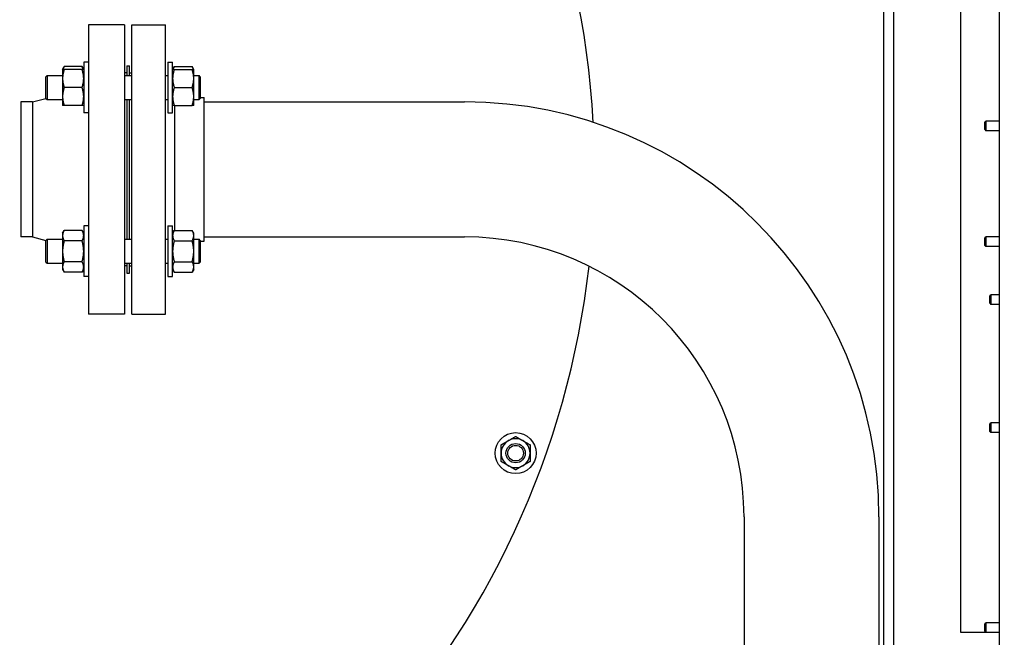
# Model space of a CAD drawing. Header units: inches. Extents: x 24 to 1128, y -58 to 748.
# Tile 114 of 256: x 211 to 237, y 224 to 240. Entities that reach past the tile are written whole.
import ezdxf

# ---------------------------------------------------------------- set-up
doc = ezdxf.new("R2010")
doc.units = ezdxf.units.IN
doc.header["$LTSCALE"] = 32
doc.header["$MEASUREMENT"] = 0
doc.layers.add('Dimension (ANSI)', color=7, linetype='Continuous', lineweight=25)
doc.layers.add('Visible (ANSI)', color=7, linetype='Continuous', lineweight=30)
doc.styles.add('Note Text (ANSI)', font='tahoma.ttf')
doc.dimstyles.new('SB Fraction-16 (ANSI)', dxfattribs={"dimscale": 32, "dimtxt": 0.125, "dimasz": 0.098425, "dimexe": 0.125, "dimexo": 0.0625, "dimgap": 0.031496, "dimtad": 0, "dimtih": 1, "dimtoh": 1, "dimdec": 4, "dimrnd": 1e-08, "dimzin": 0, "dimdsep": 46, "dimlunit": 5, "dimtxsty": 'Note Text (ANSI)', "dimcen": 0.09, "dimdle": 0.393701, "dimclrd": 256, "dimclre": 256, "dimclrt": 256, "dimadec": 0, "dimazin": 3, "dimtfac": 0.96, "dimtofl": 0, "dimtmove": 0, "dimatfit": 3, "dimfxl": 1, "dimfrac": 2, "dimtolj": 1, "dimtzin": 12, "dimlwd": -1, "dimlwe": -1, "dimarcsym": 0})

# ---------------------------------------------------------------- blocks, each defined once
blk = doc.blocks.new('*D17')
at = {"layer": 'Defpoints', "color": 0, "transparency": 16777216}
for p in [(257.225, 333.734), (233.912, 171.734), (300.059, 171.734)]:
    blk.add_point(p, dxfattribs=at)
at = {"layer": 'Dimension (ANSI)', "transparency": 16777216}
for p, q in [((259.225, 333.734), (304.059, 333.734)), ((300.059, 330.584), (300.059, 258.825)), ((300.059, 174.883), (300.059, 252.643)), ((235.912, 171.734), (304.059, 171.734))]:
    blk.add_line(p, q, dxfattribs=at)
for points in [[(299.534, 330.584), (300.584, 330.584), (300.059, 333.734)], [(299.534, 174.883), (300.584, 174.883), (300.059, 171.734)]]:
    blk.add_solid(points, dxfattribs=at)
at = {"layer": 'Dimension (ANSI)', "transparency": 16777216, "insert": (295.979, 257.817), "char_height": 4, "attachment_point": 1, "style": 'Note Text (ANSI)'}
blk.add_mtext('\\A1;162', dxfattribs=at)

msp = doc.modelspace()

# ---------------------------------------------------------------- linework, layer by layer
at = {"layer": 'Visible (ANSI)'}
for p, q in [((233.84967, 220.23806), (233.84967, 266.29617)), ((234.09967, 266.29617), (234.09967, 220.23806)), ((236.84967, 216.67117), (236.84967, 242.67117)), ((235.84967, 224.54617), (235.84967, 242.23816)), ((213.22467, 240.29617), (213.22467, 232.79617)), ((214.16467, 240.29617), (213.22467, 240.29617)), ((214.16467, 240.29617), (214.16467, 232.79617)), ((214.34717, 232.79617), (214.34717, 240.29617)), ((214.34717, 240.29617), (215.22717, 240.29617)), ((215.22717, 232.79617), (215.22717, 240.29617)), ((213.10267, 239.32374), (213.10267, 238.01124)), ((213.22467, 239.32374), (213.10267, 239.32374)), ((214.22467, 239.23367), (214.22467, 238.97999)), ((214.22467, 239.23367), (214.28717, 239.23367)), ((214.28717, 238.97999), (214.28717, 239.23367)), ((215.28767, 239.32374), (215.28767, 238.01124)), ((215.28767, 239.32374), (215.40967, 239.32374)), ((215.40967, 238.01124), (215.40967, 239.32374)), ((212.12467, 238.94869), (212.15597, 238.97999)), ((212.15597, 238.97999), (212.15597, 238.35499)), ((212.15597, 238.97999), (212.55567, 238.97999)), ((212.55567, 239.13624), (212.59754, 239.20876)), ((212.55567, 239.13624), (212.55567, 238.90186)), ((213.0608, 239.20876), (212.59754, 239.20876)), ((213.0608, 239.13624), (212.59754, 239.13624)), ((213.10267, 239.13624), (213.0608, 239.20876)), ((214.22467, 239.04617), (214.16467, 239.04617)), ((214.16467, 238.97999), (214.34717, 238.97999)), ((214.28717, 239.04617), (214.34717, 239.04617)), ((215.22717, 238.97999), (215.28767, 238.97999)), ((215.40967, 239.13624), (215.45154, 239.20876)), ((215.45154, 239.20876), (215.9148, 239.20876)), ((215.45154, 239.13624), (215.9148, 239.13624)), ((215.95667, 239.13624), (215.9148, 239.20876)), ((215.95667, 238.90186), (215.95667, 239.13624)), ((215.95667, 238.97999), (216.09337, 238.97999)), ((216.09337, 238.35499), (216.09337, 238.97999)), ((216.12467, 238.94869), (216.09337, 238.97999)), ((212.12467, 238.38629), (212.12467, 238.94869)), ((212.55567, 238.90186), (212.55567, 238.43311)), ((215.95667, 238.43311), (215.95667, 238.90186)), ((216.12467, 238.94869), (216.12467, 238.38629)), ((213.0608, 238.66749), (212.59754, 238.66749)), ((215.45154, 238.66749), (215.9148, 238.66749)), ((211.47467, 238.29617), (211.47467, 234.79617)), ((211.77356, 238.29617), (211.47467, 238.29617)), ((211.77356, 238.29617), (212.12467, 238.3869)), ((211.77356, 238.29617), (211.77356, 234.79617)), ((212.12467, 238.38629), (212.15597, 238.35499)), ((212.15597, 238.35499), (212.55567, 238.35499)), ((212.55567, 238.43311), (212.55567, 238.19874)), ((214.16467, 238.35499), (214.34717, 238.35499)), ((214.22467, 238.35499), (214.22467, 234.73735)), ((214.28717, 234.73735), (214.28717, 238.35499)), ((215.22717, 238.35499), (215.28767, 238.35499)), ((215.95667, 238.19874), (215.95667, 238.43311)), ((215.95667, 238.35499), (216.09337, 238.35499)), ((216.12467, 238.38629), (216.09337, 238.35499)), ((216.12467, 238.40617), (216.22717, 238.40617)), ((216.22717, 234.68617), (216.22717, 238.40617)), ((216.22717, 238.29617), (222.97517, 238.29617)), ((213.0608, 238.19874), (212.59754, 238.19874)), ((213.22467, 238.01124), (213.10267, 238.01124)), ((215.28767, 238.01124), (215.40967, 238.01124)), ((215.45154, 238.19874), (215.9148, 238.19874)), ((215.46717, 234.96612), (215.46717, 238.19874)), ((236.46967, 237.7655), (236.49941, 237.79617)), ((236.46967, 237.57684), (236.46967, 237.7655)), ((236.49941, 237.79617), (236.49941, 237.54617)), ((236.84967, 237.79617), (236.49941, 237.79617)), ((236.46967, 237.57684), (236.49941, 237.54617)), ((236.84967, 237.54617), (236.49941, 237.54617)), ((212.55567, 234.8936), (212.59754, 234.96612)), ((212.55567, 234.8936), (212.55567, 234.8308)), ((213.0608, 234.96612), (212.59754, 234.96612)), ((213.10267, 234.8936), (213.0608, 234.96612)), ((213.10267, 235.0811), (213.10267, 233.7686)), ((213.22467, 235.0811), (213.10267, 235.0811)), ((215.28767, 235.0811), (215.28767, 233.7686)), ((215.28767, 235.0811), (215.40967, 235.0811)), ((215.40967, 233.7686), (215.40967, 235.0811)), ((215.40967, 234.8936), (215.45154, 234.96612)), ((215.45154, 234.96612), (215.9148, 234.96612)), ((215.95667, 234.8936), (215.9148, 234.96612)), ((215.95667, 234.8308), (215.95667, 234.8936)), ((211.77356, 234.79617), (211.47467, 234.79617)), ((211.77356, 234.79617), (212.12467, 234.70543)), ((212.12467, 234.70605), (212.15597, 234.73735)), ((212.12467, 234.14365), (212.12467, 234.70605)), ((212.15597, 234.73735), (212.15597, 234.11235)), ((212.15597, 234.73735), (212.55567, 234.73735)), ((212.55567, 234.8308), (212.55567, 234.42485)), ((213.0608, 234.69548), (212.59754, 234.69548)), ((214.16467, 234.73735), (214.34717, 234.73735)), ((215.22717, 234.73735), (215.28767, 234.73735)), ((215.45154, 234.69548), (215.9148, 234.69548)), ((215.95667, 234.42485), (215.95667, 234.8308)), ((215.95667, 234.73735), (216.09337, 234.73735)), ((216.09337, 234.11235), (216.09337, 234.73735)), ((216.12467, 234.70605), (216.09337, 234.73735)), ((216.12467, 234.70605), (216.12467, 234.14365)), ((216.12467, 234.68617), (216.22717, 234.68617)), ((216.22717, 234.79617), (222.97517, 234.79617)), ((236.46967, 234.7655), (236.49941, 234.79617)), ((236.46967, 234.57684), (236.46967, 234.7655)), ((236.49941, 234.79617), (236.49941, 234.54617)), ((236.84967, 234.79617), (236.49941, 234.79617)), ((212.55567, 234.42485), (212.55567, 234.0189)), ((215.95667, 234.0189), (215.95667, 234.42485)), ((236.46967, 234.57684), (236.49941, 234.54617)), ((236.84967, 234.54617), (236.49941, 234.54617)), ((212.12467, 234.14365), (212.15597, 234.11235)), ((213.0608, 234.15422), (212.59754, 234.15422)), ((215.45154, 234.15422), (215.9148, 234.15422)), ((216.12467, 234.14365), (216.09337, 234.11235)), ((212.15597, 234.11235), (212.55567, 234.11235)), ((212.55567, 234.0189), (212.55567, 233.9561)), ((212.55567, 233.9561), (212.59754, 233.88358)), ((213.0608, 233.88358), (212.59754, 233.88358)), ((213.10267, 233.9561), (213.0608, 233.88358)), ((214.16467, 234.11235), (214.34717, 234.11235)), ((214.22467, 234.04617), (214.16467, 234.04617)), ((214.22467, 234.11235), (214.22467, 233.85867)), ((214.28717, 233.85867), (214.28717, 234.11235)), ((214.28717, 234.04617), (214.34717, 234.04617)), ((215.22717, 234.11235), (215.28767, 234.11235)), ((215.40967, 233.9561), (215.45154, 233.88358)), ((215.45154, 233.88358), (215.9148, 233.88358)), ((215.95667, 233.9561), (215.9148, 233.88358)), ((215.95667, 234.11235), (216.09337, 234.11235)), ((215.95667, 233.9561), (215.95667, 234.0189)), ((213.22467, 233.7686), (213.10267, 233.7686)), ((214.22467, 233.85867), (214.28717, 233.85867)), ((215.28767, 233.7686), (215.40967, 233.7686)), ((236.59967, 233.2655), (236.62941, 233.29617)), ((236.59967, 233.07684), (236.59967, 233.2655)), ((236.62941, 233.29617), (236.62941, 233.04617)), ((236.84967, 233.29617), (236.62941, 233.29617)), ((236.59967, 233.07684), (236.62941, 233.04617)), ((236.84967, 233.04617), (236.62941, 233.04617)), ((214.16467, 232.79617), (213.22467, 232.79617)), ((214.34717, 232.79617), (215.22717, 232.79617)), ((236.59967, 229.9455), (236.62941, 229.97617)), ((236.59967, 229.75684), (236.59967, 229.9455)), ((236.62941, 229.97617), (236.62941, 229.72617)), ((236.84967, 229.97617), (236.62941, 229.97617)), ((236.59967, 229.75684), (236.62941, 229.72617)), ((236.84967, 229.72617), (236.62941, 229.72617)), ((230.22517, 227.54617), (230.22517, 220.49161)), ((233.72517, 227.54617), (233.72517, 220.07006)), ((236.46967, 224.7655), (236.49941, 224.79617)), ((236.46967, 224.57684), (236.46967, 224.7655)), ((236.49941, 224.79617), (236.49941, 224.54617)), ((236.84967, 224.79617), (236.49941, 224.79617)), ((236.49941, 224.54617), (235.84967, 224.54617)), ((236.46967, 224.57684), (236.49941, 224.54617)), ((236.84967, 224.54617), (236.49941, 224.54617))]:
    msp.add_line(p, q, dxfattribs=at)
for radius in [0.53125, 0.25014, 0.25, 0.20281]:
    msp.add_circle((224.30306, 229.19274), radius, dxfattribs=at)
for centre, radius, start, end in [((204.09967, 236.54617), 22.25, 3.136973, 222.13328), ((222.97517, 227.54617), 10.75, 0, 90), ((222.97517, 227.54617), 7.25, 0, 90), ((204.09967, 236.54617), 22.25, 316.598233, 353.52151), ((224.30306, 229.19274), 0.375, 60, 120), ((224.30306, 229.19274), 0.375, 120, 180), ((224.30306, 229.19274), 0.375, 0, 60), ((224.30306, 229.19274), 0.375, 180, 240), ((224.30306, 229.19274), 0.375, 300, 0), ((224.30306, 229.19274), 0.375, 240, 300)]:
    msp.add_arc(centre, radius, start, end, dxfattribs=at)
for points, weights in [([(212.55567, 239.13624), (212.55567, 239.13624), (212.59754, 239.13624)], [1, 1.0379548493, 1]), ([(212.59754, 239.13624), (212.55567, 239.01064), (212.55567, 238.90186)], [1, 1.0379548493, 1]), ([(212.59754, 239.20876), (212.57546, 239.17052), (212.56522, 239.13624)], [1, 1.01965956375, 1.01895290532]), ([(213.09312, 239.13624), (213.08288, 239.17052), (213.0608, 239.20876)], [1.01895290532, 1.01965956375, 1]), ([(213.0608, 239.13624), (213.10267, 239.13624), (213.10267, 239.13624)], [1, 1.0379548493, 1]), ([(213.10267, 238.90186), (213.10267, 239.01064), (213.0608, 239.13624)], [1, 1.0379548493, 1]), ([(215.40967, 239.13624), (215.40967, 239.13624), (215.45154, 239.13624)], [1, 1.0379548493, 1]), ([(215.45154, 239.13624), (215.40967, 239.01064), (215.40967, 238.90186)], [1, 1.0379548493, 1]), ([(215.45154, 239.20876), (215.42946, 239.17052), (215.41922, 239.13624)], [1, 1.01965956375, 1.01895290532]), ([(215.94712, 239.13624), (215.93688, 239.17052), (215.9148, 239.20876)], [1.01895290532, 1.01965956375, 1]), ([(215.95667, 238.90186), (215.95667, 239.01064), (215.9148, 239.13624)], [1, 1.0379548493, 1]), ([(215.9148, 239.13624), (215.95667, 239.13624), (215.95667, 239.13624)], [1, 1.0379548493, 1]), ([(212.55567, 238.90186), (212.55567, 238.79309), (212.59754, 238.66749)], [1, 1.0379548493, 1]), ([(213.0608, 238.66749), (213.10267, 238.79309), (213.10267, 238.90186)], [1, 1.0379548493, 1]), ([(215.40967, 238.90186), (215.40967, 238.79309), (215.45154, 238.66749)], [1, 1.0379548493, 1]), ([(215.9148, 238.66749), (215.95667, 238.79309), (215.95667, 238.90186)], [1, 1.0379548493, 1]), ([(212.59754, 238.66749), (212.55567, 238.54189), (212.55567, 238.43311)], [1, 1.0379548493, 1]), ([(213.10267, 238.43311), (213.10267, 238.54189), (213.0608, 238.66749)], [1, 1.0379548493, 1]), ([(215.45154, 238.66749), (215.40967, 238.54189), (215.40967, 238.43311)], [1, 1.0379548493, 1]), ([(215.95667, 238.43311), (215.95667, 238.54189), (215.9148, 238.66749)], [1, 1.0379548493, 1]), ([(212.55567, 238.43311), (212.55567, 238.32434), (212.59754, 238.19874)], [1, 1.0379548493, 1]), ([(213.0608, 238.19874), (213.10267, 238.32434), (213.10267, 238.43311)], [1, 1.0379548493, 1]), ([(215.40967, 238.43311), (215.40967, 238.32434), (215.45154, 238.19874)], [1, 1.0379548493, 1]), ([(215.9148, 238.19874), (215.95667, 238.32434), (215.95667, 238.43311)], [1, 1.0379548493, 1]), ([(212.59754, 238.19874), (212.55567, 238.19874), (212.55567, 238.19874)], [1, 1.0379548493, 1]), ([(213.10267, 238.19874), (213.10267, 238.19874), (213.0608, 238.19874)], [1, 1.0379548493, 1]), ([(215.45154, 238.19874), (215.40967, 238.19874), (215.40967, 238.19874)], [1, 1.0379548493, 1]), ([(215.95667, 238.19874), (215.95667, 238.19874), (215.9148, 238.19874)], [1, 1.0379548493, 1]), ([(212.59754, 234.96612), (212.55567, 234.8936), (212.55567, 234.8308)], [1, 1.0379548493, 1]), ([(213.10267, 234.8308), (213.10267, 234.8936), (213.0608, 234.96612)], [1, 1.0379548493, 1]), ([(215.45154, 234.96612), (215.40967, 234.8936), (215.40967, 234.8308)], [1, 1.0379548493, 1]), ([(215.95667, 234.8308), (215.95667, 234.8936), (215.9148, 234.96612)], [1, 1.0379548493, 1]), ([(212.55567, 234.8308), (212.55567, 234.768), (212.59754, 234.69548)], [1, 1.0379548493, 1]), ([(212.59754, 234.69548), (212.55567, 234.55045), (212.55567, 234.42485)], [1, 1.0379548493, 1]), ([(213.0608, 234.69548), (213.10267, 234.768), (213.10267, 234.8308)], [1, 1.0379548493, 1]), ([(213.10267, 234.42485), (213.10267, 234.55045), (213.0608, 234.69548)], [1, 1.0379548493, 1]), ([(215.40967, 234.8308), (215.40967, 234.768), (215.45154, 234.69548)], [1, 1.0379548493, 1]), ([(215.45154, 234.69548), (215.40967, 234.55045), (215.40967, 234.42485)], [1, 1.0379548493, 1]), ([(215.9148, 234.69548), (215.95667, 234.768), (215.95667, 234.8308)], [1, 1.0379548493, 1]), ([(215.95667, 234.42485), (215.95667, 234.55045), (215.9148, 234.69548)], [1, 1.0379548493, 1]), ([(212.55567, 234.42485), (212.55567, 234.29925), (212.59754, 234.15422)], [1, 1.0379548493, 1]), ([(213.0608, 234.15422), (213.10267, 234.29925), (213.10267, 234.42485)], [1, 1.0379548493, 1]), ([(215.40967, 234.42485), (215.40967, 234.29925), (215.45154, 234.15422)], [1, 1.0379548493, 1]), ([(215.9148, 234.15422), (215.95667, 234.29925), (215.95667, 234.42485)], [1, 1.0379548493, 1]), ([(212.59754, 234.15422), (212.55567, 234.0817), (212.55567, 234.0189)], [1, 1.0379548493, 1]), ([(213.10267, 234.0189), (213.10267, 234.0817), (213.0608, 234.15422)], [1, 1.0379548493, 1]), ([(215.45154, 234.15422), (215.40967, 234.0817), (215.40967, 234.0189)], [1, 1.0379548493, 1]), ([(215.95667, 234.0189), (215.95667, 234.0817), (215.9148, 234.15422)], [1, 1.0379548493, 1]), ([(212.55567, 234.0189), (212.55567, 233.9561), (212.59754, 233.88358)], [1, 1.0379548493, 1]), ([(213.0608, 233.88358), (213.10267, 233.9561), (213.10267, 234.0189)], [1, 1.0379548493, 1]), ([(215.40967, 234.0189), (215.40967, 233.9561), (215.45154, 233.88358)], [1, 1.0379548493, 1]), ([(215.9148, 233.88358), (215.95667, 233.9561), (215.95667, 234.0189)], [1, 1.0379548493, 1]), ([(224.11556, 229.5175), (224.20258, 229.56774), (224.30306, 229.62575)], [1, 1.0379548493, 1]), ([(224.30306, 229.62575), (224.40354, 229.56774), (224.49056, 229.5175)], [1, 1.0379548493, 1]), ([(223.92806, 229.40924), (224.02854, 229.46726), (224.11556, 229.5175)], [1, 1.0379548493, 1]), ([(223.92806, 229.19274), (223.92806, 229.29322), (223.92806, 229.40924)], [1, 1.0379548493, 1]), ([(224.49056, 229.5175), (224.57758, 229.46726), (224.67806, 229.40924)], [1, 1.0379548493, 1]), ([(224.67806, 229.40924), (224.67806, 229.29322), (224.67806, 229.19274)], [1, 1.0379548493, 1]), ([(223.92806, 228.97623), (223.92806, 229.09226), (223.92806, 229.19274)], [1, 1.0379548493, 1]), ([(224.67806, 229.19274), (224.67806, 229.09226), (224.67806, 228.97623)], [1, 1.0379548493, 1]), ([(224.11556, 228.86798), (224.02854, 228.91822), (223.92806, 228.97623)], [1, 1.0379548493, 1]), ([(224.30306, 228.75972), (224.20258, 228.81774), (224.11556, 228.86798)], [1, 1.0379548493, 1]), ([(224.49056, 228.86798), (224.40354, 228.81774), (224.30306, 228.75972)], [1, 1.0379548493, 1]), ([(224.67806, 228.97623), (224.57758, 228.91822), (224.49056, 228.86798)], [1, 1.0379548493, 1])]:
    msp.add_rational_spline(points, weights, degree=2, dxfattribs=at)

# ---------------------------------------------------------------- dimensions: what is measured, and where the dimension line sits
at = {"layer": 'Dimension (ANSI)'}
dim = msp.add_linear_dim(base=(300.05932, 171.73367), p1=(257.22467, 333.73367), p2=(233.91217, 171.73367), angle=90, dimstyle='SB Fraction-16 (ANSI)', override={"dimgap": 0.031496, "dimdec": 4, "dimtol": 0, "dimlim": 0, "dimtp": 0, "dimtm": 0, "dimtdec": 2, "dimatfit": 1}, dxfattribs=at)
dim.commit()
dim.dimension.update_dxf_attribs({"geometry": '*D17', "text_midpoint": (300.05932, 255.73367), "dimtype": 160})

doc.saveas('drawing.dxf')
